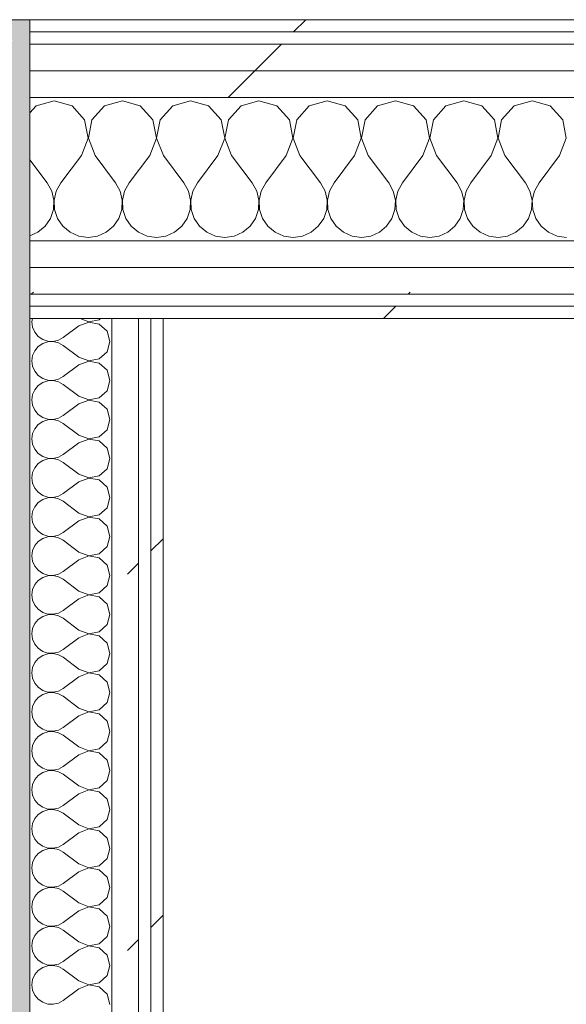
# Model space of a CAD drawing. Header units: millimetres. Extents: x -40968 to 11883, y -18816 to 4378.
# Tile 59 of 137: x -23033 to -22767, y 1629 to 2110. Entities that reach past the tile are written whole.
import ezdxf

# ---------------------------------------------------------------- set-up
doc = ezdxf.new("R2010")
doc.units = ezdxf.units.MM
doc.header["$MEASUREMENT"] = 0
doc.linetypes.add('Wipeout_Contour', pattern=[1000, 0, -1000])
doc.layers.add('12_FAÇ_Façana', color=7, linetype='Continuous')
doc.layers.add('Nuevo_08_E_Envans secs', color=7, linetype='Continuous')
for name, color, linetype, lineweight, true_color in [('12_FAÇ_Façana_Pluma_Nº__176', 7, 'Continuous', 15, 0x93a0c6), ('Nuevo_08_E_Envans secs_Pluma_Nº__102', 7, 'Continuous', 5, 0xcccccc), ('Nuevo_08_E_Envans secs_Pluma_Nº__171', 171, 'Continuous', 13, 0xaaaaff), ('Nuevo_08_E_Envans secs_Pluma_Nº__177', 7, 'Continuous', 15, 0xf7e046)]:
    doc.layers.add(name, color=color, linetype=linetype, lineweight=lineweight, true_color=true_color)
doc.layers.add('12_FAÇ_Façana_Pluma_Nº__7', color=7, linetype='Continuous', lineweight=5)
doc.layers.add('Nuevo_08_E_Envans secs_Pluma_Nº__1', color=7, linetype='Continuous', lineweight=5)
pattern_1 = [(45, (0, 0), (-183.8478, 183.8478), [195, -65]), (45, (7e-14, 183.85), (-183.8478, 183.8478), [195, -65])]

# ---------------------------------------------------------------- blocks, each defined once
blk = doc.blocks.new('Muro_60_4', base_point=(-23028.42, -1193.98))
at = {"layer": '12_FAÇ_Façana_Pluma_Nº__176', "linetype": 'Continuous', "lineweight": 0, "true_color": 0x495063}
for points in [[(-23028.42, 2109.55), (-23038.42, 2109.55), (-23038.42, 2099.55), (-23036.6, 2099.55)], [(-23036.6, 2099.55), (-23028.42, 2099.55), (-23028.42, 2109.55)], [(-23036.6, 2099.55), (-23038.42, 2097.33), (-23038.42, -1153.98), (-23028.42, -1153.98), (-23028.42, 2099.55)]]:
    blk.add_hatch(color=251, dxfattribs=at).paths.add_polyline_path(points)
at = {"layer": '12_FAÇ_Façana_Pluma_Nº__7', "color": 7, "linetype": 'Continuous', "lineweight": 5, "flags": 128}
for points in [[(-23028.42, 2109.55), (-23038.42, 2109.55)], [(-23028.42, -1153.98), (-23028.42, 2109.55)]]:
    blk.add_lwpolyline(points, dxfattribs=at)
blk = doc.blocks.new('*X227')
at = {"layer": 'Nuevo_08_E_Envans secs_Pluma_Nº__102', "color": 254, "linetype": 'Continuous', "lineweight": 5, "true_color": 0xcccccc}
for p, q in [((-23027.24, 1963.55), (-23027.47, 1961.9)), ((-23003.95, 1963.55), (-22999.75, 1961.94)), ((-22999.75, 1961.94), (-22994.63, 1962.91)), ((-22994.63, 1962.91), (-22993.93, 1963.55)), ((-23027.47, 1961.9), (-23027.1, 1959.3)), ((-23027.1, 1959.3), (-23026.04, 1956.9)), ((-23004.61, 1960), (-23012.23, 1954.29)), ((-22999.75, 1961.87), (-23004.61, 1960)), ((-22994.63, 1960.9), (-22999.75, 1961.87)), ((-22990.79, 1957.39), (-22994.63, 1960.9)), ((-23026.04, 1956.9), (-23024.37, 1954.87)), ((-23024.37, 1954.87), (-23022.2, 1953.39)), ((-23022.2, 1953.39), (-23019.71, 1952.55)), ((-23017.09, 1952.42), (-23014.53, 1953.01)), ((-23014.53, 1953.01), (-23012.23, 1954.29)), ((-22989.37, 1952.38), (-22990.79, 1957.39)), ((-23024.37, 1949.89), (-23026.04, 1947.86)), ((-23022.2, 1951.38), (-23024.37, 1949.89)), ((-23019.71, 1952.22), (-23022.2, 1951.38)), ((-23019.71, 1952.55), (-23017.09, 1952.42)), ((-23017.09, 1952.34), (-23019.71, 1952.22)), ((-23014.53, 1951.75), (-23017.09, 1952.34)), ((-23012.23, 1950.48), (-23014.53, 1951.75)), ((-23004.61, 1944.76), (-23012.23, 1950.48)), ((-22990.79, 1947.37), (-22989.37, 1952.38)), ((-23027.1, 1945.46), (-23027.47, 1942.86)), ((-23026.04, 1947.86), (-23027.1, 1945.46)), ((-23004.61, 1944.76), (-22999.75, 1942.9)), ((-22999.75, 1942.9), (-22994.63, 1943.86)), ((-22994.63, 1943.86), (-22990.79, 1947.37)), ((-23027.47, 1942.86), (-23027.1, 1940.25)), ((-23027.1, 1940.25), (-23026.04, 1937.85)), ((-23004.61, 1940.95), (-23012.23, 1935.24)), ((-22999.75, 1942.82), (-23004.61, 1940.95)), ((-22994.63, 1941.85), (-22999.75, 1942.82)), ((-22990.79, 1938.34), (-22994.63, 1941.85)), ((-22989.37, 1933.33), (-22990.79, 1938.34)), ((-23026.04, 1937.85), (-23024.37, 1935.83)), ((-23024.37, 1935.83), (-23022.2, 1934.34)), ((-23022.2, 1934.34), (-23019.71, 1933.5)), ((-23019.71, 1933.5), (-23017.09, 1933.37)), ((-23017.09, 1933.37), (-23014.53, 1933.97)), ((-23014.53, 1933.97), (-23012.23, 1935.24)), ((-23026.04, 1928.82), (-23027.1, 1926.41)), ((-23024.37, 1930.84), (-23026.04, 1928.82)), ((-23022.2, 1932.33), (-23024.37, 1930.84)), ((-23019.71, 1933.17), (-23022.2, 1932.33)), ((-23017.09, 1933.29), (-23019.71, 1933.17)), ((-23014.53, 1932.7), (-23017.09, 1933.29)), ((-23012.23, 1931.43), (-23014.53, 1932.7)), ((-23004.61, 1925.71), (-23012.23, 1931.43)), ((-22990.79, 1928.33), (-22989.37, 1933.33)), ((-23027.1, 1926.41), (-23027.47, 1923.81)), ((-23004.61, 1925.71), (-22999.75, 1923.85)), ((-22999.75, 1923.85), (-22994.63, 1924.81)), ((-22994.63, 1924.81), (-22990.79, 1928.33)), ((-23027.47, 1923.81), (-23027.1, 1921.21)), ((-23027.1, 1921.21), (-23026.04, 1918.8)), ((-23004.61, 1921.9), (-23012.23, 1916.19)), ((-22999.75, 1923.77), (-23004.61, 1921.9)), ((-22994.63, 1922.8), (-22999.75, 1923.77)), ((-22990.79, 1919.29), (-22994.63, 1922.8)), ((-22989.37, 1914.29), (-22990.79, 1919.29)), ((-23026.04, 1918.8), (-23024.37, 1916.78)), ((-23024.37, 1916.78), (-23022.2, 1915.29)), ((-23022.2, 1915.29), (-23019.71, 1914.45)), ((-23019.71, 1914.45), (-23017.09, 1914.32)), ((-23017.09, 1914.25), (-23019.71, 1914.12)), ((-23017.09, 1914.32), (-23014.53, 1914.92)), ((-23014.53, 1913.65), (-23017.09, 1914.25)), ((-23014.53, 1914.92), (-23012.23, 1916.19)), ((-22990.79, 1909.28), (-22989.37, 1914.29)), ((-23026.04, 1909.77), (-23027.1, 1907.36)), ((-23024.37, 1911.79), (-23026.04, 1909.77)), ((-23022.2, 1913.28), (-23024.37, 1911.79)), ((-23019.71, 1914.12), (-23022.2, 1913.28)), ((-23012.23, 1912.38), (-23014.53, 1913.65)), ((-23004.61, 1906.67), (-23012.23, 1912.38)), ((-23027.1, 1907.36), (-23027.47, 1904.76)), ((-23027.47, 1904.76), (-23027.1, 1902.16)), ((-23004.61, 1906.67), (-22999.75, 1904.8)), ((-22999.75, 1904.72), (-23004.61, 1902.86)), ((-22999.75, 1904.8), (-22994.63, 1905.77)), ((-22994.63, 1903.76), (-22999.75, 1904.72)), ((-22994.63, 1905.77), (-22990.79, 1909.28)), ((-23027.1, 1902.16), (-23026.04, 1899.75)), ((-23004.61, 1902.86), (-23012.23, 1897.14)), ((-22990.79, 1900.25), (-22994.63, 1903.76)), ((-22989.37, 1895.24), (-22990.79, 1900.25)), ((-23026.04, 1899.75), (-23024.37, 1897.73)), ((-23024.37, 1897.73), (-23022.2, 1896.24)), ((-23022.2, 1896.24), (-23019.71, 1895.4)), ((-23019.71, 1895.07), (-23022.2, 1894.23)), ((-23019.71, 1895.4), (-23017.09, 1895.28)), ((-23017.09, 1895.2), (-23019.71, 1895.07)), ((-23017.09, 1895.28), (-23014.53, 1895.87)), ((-23014.53, 1894.6), (-23017.09, 1895.2)), ((-23014.53, 1895.87), (-23012.23, 1897.14)), ((-22990.79, 1890.23), (-22989.37, 1895.24)), ((-23026.04, 1890.72), (-23027.1, 1888.32)), ((-23024.37, 1892.74), (-23026.04, 1890.72)), ((-23022.2, 1894.23), (-23024.37, 1892.74)), ((-23012.23, 1893.33), (-23014.53, 1894.6)), ((-23004.61, 1887.62), (-23012.23, 1893.33)), ((-22994.63, 1886.72), (-22990.79, 1890.23)), ((-23027.1, 1888.32), (-23027.47, 1885.71)), ((-23027.47, 1885.71), (-23027.1, 1883.11)), ((-23004.61, 1887.62), (-22999.75, 1885.75)), ((-22999.75, 1885.68), (-23004.61, 1883.81)), ((-22999.75, 1885.75), (-22994.63, 1886.72)), ((-22994.63, 1884.71), (-22999.75, 1885.68)), ((-23027.1, 1883.11), (-23026.04, 1880.71)), ((-23026.04, 1880.71), (-23024.37, 1878.68)), ((-23004.61, 1883.81), (-23012.23, 1878.1)), ((-22990.79, 1881.2), (-22994.63, 1884.71)), ((-22989.37, 1876.19), (-22990.79, 1881.2)), ((-23024.37, 1878.68), (-23022.2, 1877.2)), ((-23022.2, 1877.2), (-23019.71, 1876.36)), ((-23019.71, 1876.02), (-23022.2, 1875.19)), ((-23019.71, 1876.36), (-23017.09, 1876.23)), ((-23017.09, 1876.15), (-23019.71, 1876.02)), ((-23017.09, 1876.23), (-23014.53, 1876.82)), ((-23014.53, 1875.56), (-23017.09, 1876.15)), ((-23014.53, 1876.82), (-23012.23, 1878.1)), ((-22990.79, 1871.18), (-22989.37, 1876.19)), ((-23026.04, 1871.67), (-23027.1, 1869.27)), ((-23024.37, 1873.7), (-23026.04, 1871.67)), ((-23022.2, 1875.19), (-23024.37, 1873.7)), ((-23012.23, 1874.29), (-23014.53, 1875.56)), ((-23004.61, 1868.57), (-23012.23, 1874.29)), ((-22994.63, 1867.67), (-22990.79, 1871.18)), ((-23027.1, 1869.27), (-23027.47, 1866.67)), ((-23027.47, 1866.67), (-23027.1, 1864.06)), ((-23004.61, 1868.57), (-22999.75, 1866.71)), ((-22999.75, 1866.63), (-23004.61, 1864.76)), ((-22999.75, 1866.71), (-22994.63, 1867.67)), ((-22994.63, 1865.66), (-22999.75, 1866.63)), ((-23027.1, 1864.06), (-23026.04, 1861.66)), ((-23026.04, 1861.66), (-23024.37, 1859.64)), ((-23004.61, 1864.76), (-23012.23, 1859.05)), ((-22990.79, 1862.15), (-22994.63, 1865.66)), ((-22989.37, 1857.14), (-22990.79, 1862.15)), ((-23024.37, 1859.64), (-23022.2, 1858.15)), ((-23022.2, 1858.15), (-23019.71, 1857.31)), ((-23019.71, 1856.98), (-23022.2, 1856.14)), ((-23019.71, 1857.31), (-23017.09, 1857.18)), ((-23017.09, 1857.1), (-23019.71, 1856.98)), ((-23017.09, 1857.18), (-23014.53, 1857.78)), ((-23014.53, 1856.51), (-23017.09, 1857.1)), ((-23014.53, 1857.78), (-23012.23, 1859.05)), ((-22990.79, 1852.14), (-22989.37, 1857.14)), ((-23026.04, 1852.63), (-23027.1, 1850.22)), ((-23024.37, 1854.65), (-23026.04, 1852.63)), ((-23022.2, 1856.14), (-23024.37, 1854.65)), ((-23012.23, 1855.24), (-23014.53, 1856.51)), ((-23004.61, 1849.52), (-23012.23, 1855.24)), ((-22994.63, 1848.62), (-22990.79, 1852.14)), ((-23027.1, 1850.22), (-23027.47, 1847.62)), ((-23027.47, 1847.62), (-23027.1, 1845.02)), ((-23004.61, 1849.52), (-22999.75, 1847.66)), ((-22999.75, 1847.58), (-23004.61, 1845.71)), ((-22999.75, 1847.66), (-22994.63, 1848.62)), ((-22994.63, 1846.61), (-22999.75, 1847.58)), ((-23027.1, 1845.02), (-23026.04, 1842.61)), ((-23026.04, 1842.61), (-23024.37, 1840.59)), ((-23004.61, 1845.71), (-23012.23, 1840)), ((-22990.79, 1843.1), (-22994.63, 1846.61)), ((-22989.37, 1838.1), (-22990.79, 1843.1)), ((-23024.37, 1840.59), (-23022.2, 1839.1)), ((-23022.2, 1839.1), (-23019.71, 1838.26)), ((-23019.71, 1837.93), (-23022.2, 1837.09)), ((-23019.71, 1838.26), (-23017.09, 1838.13)), ((-23017.09, 1838.06), (-23019.71, 1837.93)), ((-23017.09, 1838.13), (-23014.53, 1838.73)), ((-23014.53, 1837.46), (-23017.09, 1838.06)), ((-23014.53, 1838.73), (-23012.23, 1840)), ((-23012.23, 1836.19), (-23014.53, 1837.46)), ((-22990.79, 1833.09), (-22989.37, 1838.1)), ((-23026.04, 1833.58), (-23027.1, 1831.17)), ((-23024.37, 1835.6), (-23026.04, 1833.58)), ((-23022.2, 1837.09), (-23024.37, 1835.6)), ((-23004.61, 1830.48), (-23012.23, 1836.19)), ((-22994.63, 1829.58), (-22990.79, 1833.09)), ((-23027.1, 1831.17), (-23027.47, 1828.57)), ((-23027.47, 1828.57), (-23027.1, 1825.97)), ((-23004.61, 1830.48), (-22999.75, 1828.61)), ((-22999.75, 1828.53), (-23004.61, 1826.67)), ((-22999.75, 1828.61), (-22994.63, 1829.58)), ((-22994.63, 1827.57), (-22999.75, 1828.53)), ((-23027.1, 1825.97), (-23026.04, 1823.56)), ((-23026.04, 1823.56), (-23024.37, 1821.54)), ((-23004.61, 1826.67), (-23012.23, 1820.95)), ((-22990.79, 1824.05), (-22994.63, 1827.57)), ((-22989.37, 1819.05), (-22990.79, 1824.05)), ((-23024.37, 1821.54), (-23022.2, 1820.05)), ((-23022.2, 1820.05), (-23019.71, 1819.21)), ((-23019.71, 1818.88), (-23022.2, 1818.04)), ((-23019.71, 1819.21), (-23017.09, 1819.09)), ((-23017.09, 1819.01), (-23019.71, 1818.88)), ((-23017.09, 1819.09), (-23014.53, 1819.68)), ((-23014.53, 1818.41), (-23017.09, 1819.01)), ((-23014.53, 1819.68), (-23012.23, 1820.95)), ((-23012.23, 1817.14), (-23014.53, 1818.41)), ((-22990.79, 1814.04), (-22989.37, 1819.05)), ((-23026.04, 1814.53), (-23027.1, 1812.13)), ((-23024.37, 1816.55), (-23026.04, 1814.53)), ((-23022.2, 1818.04), (-23024.37, 1816.55)), ((-23004.61, 1811.43), (-23012.23, 1817.14)), ((-22994.63, 1810.53), (-22990.79, 1814.04)), ((-23027.1, 1812.13), (-23027.47, 1809.52)), ((-23027.47, 1809.52), (-23027.1, 1806.92)), ((-23004.61, 1811.43), (-22999.75, 1809.56)), ((-22999.75, 1809.49), (-23004.61, 1807.62)), ((-22999.75, 1809.56), (-22994.63, 1810.53)), ((-22994.63, 1808.52), (-22999.75, 1809.49)), ((-22990.79, 1805.01), (-22994.63, 1808.52)), ((-23027.1, 1806.92), (-23026.04, 1804.52)), ((-23026.04, 1804.52), (-23024.37, 1802.49)), ((-23004.61, 1807.62), (-23012.23, 1801.9)), ((-22989.37, 1800), (-22990.79, 1805.01)), ((-23024.37, 1802.49), (-23022.2, 1801.01)), ((-23022.2, 1798.99), (-23024.37, 1797.51)), ((-23022.2, 1801.01), (-23019.71, 1800.17)), ((-23019.71, 1799.83), (-23022.2, 1798.99)), ((-23019.71, 1800.17), (-23017.09, 1800.04)), ((-23017.09, 1799.96), (-23019.71, 1799.83)), ((-23017.09, 1800.04), (-23014.53, 1800.63)), ((-23014.53, 1799.37), (-23017.09, 1799.96)), ((-23014.53, 1800.63), (-23012.23, 1801.9)), ((-23012.23, 1798.1), (-23014.53, 1799.37)), ((-22990.79, 1794.99), (-22989.37, 1800)), ((-23026.04, 1795.48), (-23027.1, 1793.08)), ((-23024.37, 1797.51), (-23026.04, 1795.48)), ((-23004.61, 1792.38), (-23012.23, 1798.1)), ((-22994.63, 1791.48), (-22990.79, 1794.99)), ((-23027.1, 1793.08), (-23027.47, 1790.48)), ((-23027.47, 1790.48), (-23027.1, 1787.87)), ((-23004.61, 1792.38), (-22999.75, 1790.51)), ((-22999.75, 1790.44), (-23004.61, 1788.57)), ((-22999.75, 1790.51), (-22994.63, 1791.48)), ((-22994.63, 1789.47), (-22999.75, 1790.44)), ((-22990.79, 1785.96), (-22994.63, 1789.47)), ((-23027.1, 1787.87), (-23026.04, 1785.47)), ((-23026.04, 1785.47), (-23024.37, 1783.45)), ((-23004.61, 1788.57), (-23012.23, 1782.86)), ((-22989.37, 1780.95), (-22990.79, 1785.96)), ((-23024.37, 1783.45), (-23022.2, 1781.96)), ((-23022.2, 1779.95), (-23024.37, 1778.46)), ((-23022.2, 1781.96), (-23019.71, 1781.12)), ((-23019.71, 1780.79), (-23022.2, 1779.95)), ((-23019.71, 1781.12), (-23017.09, 1780.99)), ((-23017.09, 1780.91), (-23019.71, 1780.79)), ((-23017.09, 1780.99), (-23014.53, 1781.59)), ((-23014.53, 1780.32), (-23017.09, 1780.91)), ((-23014.53, 1781.59), (-23012.23, 1782.86)), ((-23012.23, 1779.05), (-23014.53, 1780.32)), ((-22990.79, 1775.95), (-22989.37, 1780.95)), ((-23026.04, 1776.44), (-23027.1, 1774.03)), ((-23024.37, 1778.46), (-23026.04, 1776.44)), ((-23004.61, 1773.33), (-23012.23, 1779.05)), ((-22994.63, 1772.43), (-22990.79, 1775.95)), ((-23027.1, 1774.03), (-23027.47, 1771.43)), ((-23027.47, 1771.43), (-23027.1, 1768.83)), ((-23004.61, 1773.33), (-22999.75, 1771.47)), ((-22999.75, 1771.39), (-23004.61, 1769.52)), ((-22999.75, 1771.47), (-22994.63, 1772.43)), ((-22994.63, 1770.42), (-22999.75, 1771.39)), ((-22990.79, 1766.91), (-22994.63, 1770.42)), ((-23027.1, 1768.83), (-23026.04, 1766.42)), ((-23026.04, 1766.42), (-23024.37, 1764.4)), ((-23004.61, 1769.52), (-23012.23, 1763.81)), ((-22989.37, 1761.9), (-22990.79, 1766.91)), ((-23024.37, 1764.4), (-23022.2, 1762.91)), ((-23022.2, 1760.9), (-23024.37, 1759.41)), ((-23022.2, 1762.91), (-23019.71, 1762.07)), ((-23019.71, 1761.74), (-23022.2, 1760.9)), ((-23019.71, 1762.07), (-23017.09, 1761.94)), ((-23017.09, 1761.87), (-23019.71, 1761.74)), ((-23017.09, 1761.94), (-23014.53, 1762.54)), ((-23014.53, 1761.27), (-23017.09, 1761.87)), ((-23014.53, 1762.54), (-23012.23, 1763.81)), ((-23012.23, 1760), (-23014.53, 1761.27)), ((-22990.79, 1756.9), (-22989.37, 1761.9)), ((-23026.04, 1757.39), (-23027.1, 1754.98)), ((-23024.37, 1759.41), (-23026.04, 1757.39)), ((-23004.61, 1754.29), (-23012.23, 1760)), ((-22994.63, 1753.39), (-22990.79, 1756.9)), ((-23027.1, 1754.98), (-23027.47, 1752.38)), ((-23027.47, 1752.38), (-23027.1, 1749.78)), ((-23004.61, 1754.29), (-22999.75, 1752.42)), ((-22999.75, 1752.34), (-23004.61, 1750.48)), ((-22999.75, 1752.42), (-22994.63, 1753.39)), ((-22994.63, 1751.38), (-22999.75, 1752.34)), ((-22990.79, 1747.86), (-22994.63, 1751.38)), ((-23027.1, 1749.78), (-23026.04, 1747.37)), ((-23026.04, 1747.37), (-23024.37, 1745.35)), ((-23004.61, 1750.48), (-23012.23, 1744.76)), ((-22989.37, 1742.86), (-22990.79, 1747.86)), ((-23024.37, 1745.35), (-23022.2, 1743.86)), ((-23022.2, 1741.85), (-23024.37, 1740.36)), ((-23022.2, 1743.86), (-23019.71, 1743.02)), ((-23019.71, 1742.69), (-23022.2, 1741.85)), ((-23019.71, 1743.02), (-23017.09, 1742.9)), ((-23017.09, 1742.82), (-23019.71, 1742.69)), ((-23017.09, 1742.9), (-23014.53, 1743.49)), ((-23014.53, 1742.22), (-23017.09, 1742.82)), ((-23014.53, 1743.49), (-23012.23, 1744.76)), ((-23012.23, 1740.95), (-23014.53, 1742.22)), ((-22990.79, 1737.85), (-22989.37, 1742.86)), ((-23026.04, 1738.34), (-23027.1, 1735.94)), ((-23024.37, 1740.36), (-23026.04, 1738.34)), ((-23004.61, 1735.24), (-23012.23, 1740.95)), ((-22994.63, 1734.34), (-22990.79, 1737.85)), ((-23027.1, 1735.94), (-23027.47, 1733.33)), ((-23027.47, 1733.33), (-23027.1, 1730.73)), ((-23004.61, 1735.24), (-22999.75, 1733.37)), ((-22999.75, 1733.29), (-23004.61, 1731.43)), ((-22999.75, 1733.37), (-22994.63, 1734.34)), ((-22994.63, 1732.33), (-22999.75, 1733.29)), ((-22990.79, 1728.82), (-22994.63, 1732.33)), ((-23027.1, 1730.73), (-23026.04, 1728.33)), ((-23026.04, 1728.33), (-23024.37, 1726.3)), ((-23004.61, 1731.43), (-23012.23, 1725.71)), ((-22989.37, 1723.81), (-22990.79, 1728.82)), ((-23024.37, 1726.3), (-23022.2, 1724.81)), ((-23022.2, 1722.8), (-23024.37, 1721.32)), ((-23022.2, 1724.81), (-23019.71, 1723.98)), ((-23019.71, 1723.64), (-23022.2, 1722.8)), ((-23019.71, 1723.98), (-23017.09, 1723.85)), ((-23017.09, 1723.77), (-23019.71, 1723.64)), ((-23017.09, 1723.85), (-23014.53, 1724.44)), ((-23014.53, 1723.18), (-23017.09, 1723.77)), ((-23014.53, 1724.44), (-23012.23, 1725.71)), ((-23012.23, 1721.9), (-23014.53, 1723.18)), ((-23004.61, 1716.19), (-23012.23, 1721.9)), ((-22990.79, 1718.8), (-22989.37, 1723.81)), ((-23026.04, 1719.29), (-23027.1, 1716.89)), ((-23024.37, 1721.32), (-23026.04, 1719.29)), ((-22994.63, 1715.29), (-22990.79, 1718.8)), ((-23027.1, 1716.89), (-23027.47, 1714.29)), ((-23027.47, 1714.29), (-23027.1, 1711.68)), ((-23004.61, 1712.38), (-23012.23, 1706.67)), ((-23004.61, 1716.19), (-22999.75, 1714.32)), ((-22999.75, 1714.25), (-23004.61, 1712.38)), ((-22999.75, 1714.32), (-22994.63, 1715.29)), ((-22994.63, 1713.28), (-22999.75, 1714.25)), ((-22990.79, 1709.77), (-22994.63, 1713.28)), ((-23027.1, 1711.68), (-23026.04, 1709.28)), ((-23026.04, 1709.28), (-23024.37, 1707.26)), ((-22989.37, 1704.76), (-22990.79, 1709.77)), ((-23024.37, 1707.26), (-23022.2, 1705.77)), ((-23022.2, 1703.76), (-23024.37, 1702.27)), ((-23022.2, 1705.77), (-23019.71, 1704.93)), ((-23019.71, 1704.6), (-23022.2, 1703.76)), ((-23019.71, 1704.93), (-23017.09, 1704.8)), ((-23017.09, 1704.72), (-23019.71, 1704.6)), ((-23017.09, 1704.8), (-23014.53, 1705.4)), ((-23014.53, 1704.13), (-23017.09, 1704.72)), ((-23014.53, 1705.4), (-23012.23, 1706.67)), ((-23012.23, 1702.86), (-23014.53, 1704.13)), ((-23004.61, 1697.14), (-23012.23, 1702.86)), ((-22990.79, 1699.75), (-22989.37, 1704.76)), ((-23027.1, 1697.84), (-23027.47, 1695.24)), ((-23026.04, 1700.25), (-23027.1, 1697.84)), ((-23024.37, 1702.27), (-23026.04, 1700.25)), ((-22994.63, 1696.24), (-22990.79, 1699.75)), ((-23027.47, 1695.24), (-23027.1, 1692.64)), ((-23004.61, 1693.33), (-23012.23, 1687.62)), ((-23004.61, 1697.14), (-22999.75, 1695.28)), ((-22999.75, 1695.2), (-23004.61, 1693.33)), ((-22999.75, 1695.28), (-22994.63, 1696.24)), ((-22994.63, 1694.23), (-22999.75, 1695.2)), ((-22990.79, 1690.72), (-22994.63, 1694.23)), ((-23027.1, 1692.64), (-23026.04, 1690.23)), ((-23026.04, 1690.23), (-23024.37, 1688.21)), ((-23024.37, 1688.21), (-23022.2, 1686.72)), ((-22989.37, 1685.71), (-22990.79, 1690.72)), ((-23022.2, 1684.71), (-23024.37, 1683.22)), ((-23022.2, 1686.72), (-23019.71, 1685.88)), ((-23019.71, 1685.55), (-23022.2, 1684.71)), ((-23019.71, 1685.88), (-23017.09, 1685.75)), ((-23017.09, 1685.68), (-23019.71, 1685.55)), ((-23017.09, 1685.75), (-23014.53, 1686.35)), ((-23014.53, 1685.08), (-23017.09, 1685.68)), ((-23014.53, 1686.35), (-23012.23, 1687.62)), ((-23012.23, 1683.81), (-23014.53, 1685.08)), ((-23004.61, 1678.1), (-23012.23, 1683.81)), ((-22990.79, 1680.71), (-22989.37, 1685.71)), ((-23027.1, 1678.79), (-23027.47, 1676.19)), ((-23026.04, 1681.2), (-23027.1, 1678.79)), ((-23024.37, 1683.22), (-23026.04, 1681.2)), ((-22994.63, 1677.2), (-22990.79, 1680.71)), ((-23027.47, 1676.19), (-23027.1, 1673.59)), ((-23004.61, 1674.29), (-23012.23, 1668.57)), ((-23004.61, 1678.1), (-22999.75, 1676.23)), ((-22999.75, 1676.15), (-23004.61, 1674.29)), ((-22999.75, 1676.23), (-22994.63, 1677.2)), ((-22994.63, 1675.19), (-22999.75, 1676.15)), ((-22990.79, 1671.67), (-22994.63, 1675.19)), ((-23027.1, 1673.59), (-23026.04, 1671.18)), ((-23026.04, 1671.18), (-23024.37, 1669.16)), ((-23024.37, 1669.16), (-23022.2, 1667.67)), ((-22989.37, 1666.67), (-22990.79, 1671.67)), ((-23024.37, 1664.17), (-23026.04, 1662.15)), ((-23022.2, 1665.66), (-23024.37, 1664.17)), ((-23022.2, 1667.67), (-23019.71, 1666.83)), ((-23019.71, 1666.5), (-23022.2, 1665.66)), ((-23019.71, 1666.83), (-23017.09, 1666.71)), ((-23017.09, 1666.63), (-23019.71, 1666.5)), ((-23017.09, 1666.71), (-23014.53, 1667.3)), ((-23014.53, 1666.03), (-23017.09, 1666.63)), ((-23014.53, 1667.3), (-23012.23, 1668.57)), ((-23012.23, 1664.76), (-23014.53, 1666.03)), ((-23004.61, 1659.05), (-23012.23, 1664.76)), ((-22990.79, 1661.66), (-22989.37, 1666.67)), ((-23027.1, 1659.75), (-23027.47, 1657.14)), ((-23026.04, 1662.15), (-23027.1, 1659.75)), ((-22994.63, 1658.15), (-22990.79, 1661.66)), ((-23027.47, 1657.14), (-23027.1, 1654.54)), ((-23027.1, 1654.54), (-23026.04, 1652.14)), ((-23004.61, 1655.24), (-23012.23, 1649.52)), ((-23004.61, 1659.05), (-22999.75, 1657.18)), ((-22999.75, 1657.1), (-23004.61, 1655.24)), ((-22999.75, 1657.18), (-22994.63, 1658.15)), ((-22994.63, 1656.14), (-22999.75, 1657.1)), ((-22990.79, 1652.63), (-22994.63, 1656.14)), ((-23026.04, 1652.14), (-23024.37, 1650.11)), ((-23024.37, 1650.11), (-23022.2, 1648.62)), ((-22989.37, 1647.62), (-22990.79, 1652.63)), ((-23024.37, 1645.13), (-23026.04, 1643.1)), ((-23022.2, 1646.61), (-23024.37, 1645.13)), ((-23022.2, 1648.62), (-23019.71, 1647.78)), ((-23019.71, 1647.45), (-23022.2, 1646.61)), ((-23019.71, 1647.78), (-23017.09, 1647.66)), ((-23017.09, 1647.58), (-23019.71, 1647.45)), ((-23017.09, 1647.66), (-23014.53, 1648.25)), ((-23014.53, 1646.99), (-23017.09, 1647.58)), ((-23014.53, 1648.25), (-23012.23, 1649.52)), ((-23012.23, 1645.71), (-23014.53, 1646.99)), ((-23004.61, 1640), (-23012.23, 1645.71)), ((-22990.79, 1642.61), (-22989.37, 1647.62)), ((-23027.1, 1640.7), (-23027.47, 1638.1)), ((-23026.04, 1643.1), (-23027.1, 1640.7)), ((-22994.63, 1639.1), (-22990.79, 1642.61)), ((-23027.47, 1638.1), (-23027.1, 1635.49)), ((-23027.1, 1635.49), (-23026.04, 1633.09)), ((-23004.61, 1636.19), (-23012.23, 1630.48)), ((-23004.61, 1640), (-22999.75, 1638.13)), ((-22999.75, 1638.06), (-23004.61, 1636.19)), ((-22999.75, 1638.13), (-22994.63, 1639.1)), ((-22994.63, 1637.09), (-22999.75, 1638.06)), ((-22990.79, 1633.58), (-22994.63, 1637.09)), ((-23026.04, 1633.09), (-23024.37, 1631.06)), ((-23024.37, 1631.06), (-23022.2, 1629.58)), ((-23014.53, 1629.2), (-23012.23, 1630.48)), ((-22989.37, 1628.57), (-22990.79, 1633.58)), ((-23022.2, 1629.58), (-23019.71, 1628.74)), ((-23019.71, 1628.74), (-23017.09, 1628.61)), ((-23017.09, 1628.61), (-23014.53, 1629.2))]:
    blk.add_line(p, q, dxfattribs=at)
blk = doc.blocks.new('Muro_89_4', base_point=(-23028.42, -1193.98))
at = {"layer": 'Nuevo_08_E_Envans secs_Pluma_Nº__1', "color": 7, "linetype": 'Continuous', "lineweight": 5, "flags": 128}
blk.add_lwpolyline([(-23028.42, 1963.55), (-23028.42, -1128.98)], dxfattribs=at)
at = {"color": 254, "linetype": 'Wipeout_Contour', "lineweight": 0, "ltscale": 92150.5604}
blk.add_wipeout([(-22975.42, -1128.98), (-22975.42, 1963.55), (-22988.42, 1963.55), (-22988.42, -1128.98)], dxfattribs=at).dxf.layer = 'Nuevo_08_E_Envans secs'
at = {"color": 254, "linetype": 'Wipeout_Contour', "lineweight": 0, "ltscale": 92088.710354}
blk.add_wipeout([(-22963.42, -1128.98), (-22963.42, 1963.55), (-22969.42, 1963.55), (-22969.42, -1128.98)], dxfattribs=at).dxf.layer = 'Nuevo_08_E_Envans secs'
at = {"layer": 'Nuevo_08_E_Envans secs_Pluma_Nº__171', "linetype": 'Continuous', "lineweight": 13, "true_color": 0xaaaaff}
h = blk.add_hatch(dxfattribs=at)
h.set_pattern_fill('Panellat_HPL_0004', color=161, style=0, pattern_type=2)
h.set_pattern_definition(pattern_1)
h.paths.add_polyline_path([(-22963.42, -1128.98), (-22963.42, 1963.55), (-22969.42, 1963.55), (-22969.42, -1128.98)])
at = {"layer": 'Nuevo_08_E_Envans secs_Pluma_Nº__177', "linetype": 'Continuous', "lineweight": 15, "true_color": 0xf7e046}
h = blk.add_hatch(dxfattribs=at)
h.set_pattern_fill('Panellat_HPL_0004', color=53, style=0, pattern_type=2)
h.set_pattern_definition(pattern_1)
h.paths.add_polyline_path([(-22975.42, -1128.98), (-22975.42, 1963.55), (-22988.42, 1963.55), (-22988.42, -1128.98)])
at = {"layer": 'Nuevo_08_E_Envans secs_Pluma_Nº__1', "color": 7, "linetype": 'Continuous', "lineweight": 5}
for p, q in [((-22988.42, -1128.98), (-22988.42, 1963.55)), ((-22975.42, -1128.98), (-22975.42, 1963.55)), ((-22969.42, -1128.98), (-22969.42, 1963.55))]:
    blk.add_line(p, q, dxfattribs=at)
at = {"layer": 'Nuevo_08_E_Envans secs_Pluma_Nº__1', "color": 7, "linetype": 'Continuous', "lineweight": 5, "flags": 128}
for points in [[(-22988.42, 1963.55), (-23028.42, 1963.55)], [(-22975.42, 1963.55), (-22988.42, 1963.55)], [(-22969.42, 1963.55), (-22975.42, 1963.55)], [(-22963.42, 1963.55), (-22969.42, 1963.55)], [(-22963.42, -1128.98), (-22963.42, 1963.55)]]:
    blk.add_lwpolyline(points, dxfattribs=at)
at = {"layer": 'Nuevo_08_E_Envans secs', "color": 7, "lineweight": 20}
blk.add_blockref('*X227', (0, 0), dxfattribs=at)
blk = doc.blocks.new('*X384')
at = {"layer": 'Nuevo_08_E_Envans secs_Pluma_Nº__102', "color": 254, "linetype": 'Continuous', "lineweight": 5, "true_color": 0xcccccc}
for p, q in [((-23016.67, 2069.89), (-23025.43, 2067.4)), ((-23007.9, 2067.4), (-23016.67, 2069.89)), ((-22983.33, 2069.89), (-22992.1, 2067.4)), ((-22974.57, 2067.4), (-22983.33, 2069.89)), ((-22950, 2069.89), (-22958.76, 2067.4)), ((-22941.24, 2067.4), (-22950, 2069.89)), ((-22916.67, 2069.89), (-22925.43, 2067.4)), ((-22907.9, 2067.4), (-22916.67, 2069.89)), ((-22883.33, 2069.89), (-22892.1, 2067.4)), ((-22874.57, 2067.4), (-22883.33, 2069.89)), ((-22850, 2069.89), (-22858.76, 2067.4)), ((-22841.24, 2067.4), (-22850, 2069.89)), ((-22816.67, 2069.89), (-22825.43, 2067.4)), ((-22807.9, 2067.4), (-22816.67, 2069.89)), ((-22783.33, 2069.89), (-22792.1, 2067.4)), ((-22774.57, 2067.4), (-22783.33, 2069.89)), ((-23025.43, 2067.4), (-23028.42, 2064.13)), ((-23001.76, 2060.68), (-23007.9, 2067.4)), ((-22992.1, 2067.4), (-22998.24, 2060.68)), ((-22968.43, 2060.68), (-22974.57, 2067.4)), ((-22958.76, 2067.4), (-22964.91, 2060.68)), ((-22935.09, 2060.68), (-22941.24, 2067.4)), ((-22925.43, 2067.4), (-22931.57, 2060.68)), ((-22901.76, 2060.68), (-22907.9, 2067.4)), ((-22892.1, 2067.4), (-22898.24, 2060.68)), ((-22868.43, 2060.68), (-22874.57, 2067.4)), ((-22858.76, 2067.4), (-22864.91, 2060.68)), ((-22835.09, 2060.68), (-22841.24, 2067.4)), ((-22825.43, 2067.4), (-22831.57, 2060.68)), ((-22801.76, 2060.68), (-22807.9, 2067.4)), ((-22792.1, 2067.4), (-22798.24, 2060.68)), ((-22768.43, 2060.68), (-22774.57, 2067.4)), ((-23000.07, 2051.72), (-23001.76, 2060.68)), ((-22998.24, 2060.68), (-22999.93, 2051.72)), ((-22966.73, 2051.72), (-22968.43, 2060.68)), ((-22964.91, 2060.68), (-22966.6, 2051.72)), ((-22933.4, 2051.72), (-22935.09, 2060.68)), ((-22931.57, 2060.68), (-22933.27, 2051.72)), ((-22900.07, 2051.72), (-22901.76, 2060.68)), ((-22898.24, 2060.68), (-22899.93, 2051.72)), ((-22866.73, 2051.72), (-22868.43, 2060.68)), ((-22864.91, 2060.68), (-22866.6, 2051.72)), ((-22833.4, 2051.72), (-22835.09, 2060.68)), ((-22831.57, 2060.68), (-22833.27, 2051.72)), ((-22800.07, 2051.72), (-22801.76, 2060.68)), ((-22798.24, 2060.68), (-22799.93, 2051.72)), ((-22766.73, 2051.72), (-22768.43, 2060.68)), ((-23003.33, 2043.22), (-23000.07, 2051.72)), ((-22999.93, 2051.72), (-22996.67, 2043.22)), ((-22970, 2043.22), (-22966.73, 2051.72)), ((-22966.6, 2051.72), (-22963.33, 2043.22)), ((-22936.67, 2043.22), (-22933.4, 2051.72)), ((-22933.27, 2051.72), (-22930, 2043.22)), ((-22903.33, 2043.22), (-22900.07, 2051.72)), ((-22899.93, 2051.72), (-22896.67, 2043.22)), ((-22870, 2043.22), (-22866.73, 2051.72)), ((-22866.6, 2051.72), (-22863.33, 2043.22)), ((-22836.67, 2043.22), (-22833.4, 2051.72)), ((-22833.27, 2051.72), (-22830, 2043.22)), ((-22803.33, 2043.22), (-22800.07, 2051.72)), ((-22799.93, 2051.72), (-22796.67, 2043.22)), ((-22770, 2043.22), (-22766.73, 2051.72)), ((-23028.42, 2041.11), (-23020, 2029.89)), ((-23003.33, 2043.22), (-23013.33, 2029.89)), ((-22996.67, 2043.22), (-22986.67, 2029.89)), ((-22970, 2043.22), (-22980, 2029.89)), ((-22963.33, 2043.22), (-22953.33, 2029.89)), ((-22936.67, 2043.22), (-22946.67, 2029.89)), ((-22930, 2043.22), (-22920, 2029.89)), ((-22903.33, 2043.22), (-22913.33, 2029.89)), ((-22896.67, 2043.22), (-22886.67, 2029.89)), ((-22870, 2043.22), (-22880, 2029.89)), ((-22863.33, 2043.22), (-22853.33, 2029.89)), ((-22836.67, 2043.22), (-22846.67, 2029.89)), ((-22830, 2043.22), (-22820, 2029.89)), ((-22803.33, 2043.22), (-22813.33, 2029.89)), ((-22796.67, 2043.22), (-22786.67, 2029.89)), ((-22770, 2043.22), (-22780, 2029.89)), ((-23017.77, 2025.86), (-23020, 2029.89)), ((-23013.33, 2029.89), (-23015.56, 2025.86)), ((-22984.44, 2025.86), (-22986.67, 2029.89)), ((-22980, 2029.89), (-22982.23, 2025.86)), ((-22951.11, 2025.86), (-22953.33, 2029.89)), ((-22946.67, 2029.89), (-22948.89, 2025.86)), ((-22917.77, 2025.86), (-22920, 2029.89)), ((-22913.33, 2029.89), (-22915.56, 2025.86)), ((-22884.44, 2025.86), (-22886.67, 2029.89)), ((-22880, 2029.89), (-22882.23, 2025.86)), ((-22851.11, 2025.86), (-22853.33, 2029.89)), ((-22846.67, 2029.89), (-22848.89, 2025.86)), ((-22817.77, 2025.86), (-22820, 2029.89)), ((-22813.33, 2029.89), (-22815.56, 2025.86)), ((-22784.44, 2025.86), (-22786.67, 2029.89)), ((-22780, 2029.89), (-22782.23, 2025.86)), ((-23016.73, 2021.38), (-23017.77, 2025.86)), ((-23015.56, 2025.86), (-23016.6, 2021.38)), ((-22983.4, 2021.38), (-22984.44, 2025.86)), ((-22982.23, 2025.86), (-22983.27, 2021.38)), ((-22950.07, 2021.38), (-22951.11, 2025.86)), ((-22948.89, 2025.86), (-22949.93, 2021.38)), ((-22916.73, 2021.38), (-22917.77, 2025.86)), ((-22915.56, 2025.86), (-22916.6, 2021.38)), ((-22883.4, 2021.38), (-22884.44, 2025.86)), ((-22882.23, 2025.86), (-22883.27, 2021.38)), ((-22850.07, 2021.38), (-22851.11, 2025.86)), ((-22848.89, 2025.86), (-22849.93, 2021.38)), ((-22816.73, 2021.38), (-22817.77, 2025.86)), ((-22815.56, 2025.86), (-22816.6, 2021.38)), ((-22783.4, 2021.38), (-22784.44, 2025.86)), ((-22782.23, 2025.86), (-22783.27, 2021.38)), ((-23016.96, 2016.79), (-23016.73, 2021.38)), ((-23016.6, 2021.38), (-23016.38, 2016.79)), ((-22983.62, 2016.79), (-22983.4, 2021.38)), ((-22983.27, 2021.38), (-22983.04, 2016.79)), ((-22950.29, 2016.79), (-22950.07, 2021.38)), ((-22949.93, 2021.38), (-22949.71, 2016.79)), ((-22916.96, 2016.79), (-22916.73, 2021.38)), ((-22916.6, 2021.38), (-22916.38, 2016.79)), ((-22883.62, 2016.79), (-22883.4, 2021.38)), ((-22883.27, 2021.38), (-22883.04, 2016.79)), ((-22850.29, 2016.79), (-22850.07, 2021.38)), ((-22849.93, 2021.38), (-22849.71, 2016.79)), ((-22816.96, 2016.79), (-22816.73, 2021.38)), ((-22816.6, 2021.38), (-22816.38, 2016.79)), ((-22783.62, 2016.79), (-22783.4, 2021.38)), ((-22783.27, 2021.38), (-22783.04, 2016.79)), ((-23018.43, 2012.43), (-23016.96, 2016.79)), ((-23016.38, 2016.79), (-23014.91, 2012.43)), ((-22985.09, 2012.43), (-22983.62, 2016.79)), ((-22983.04, 2016.79), (-22981.57, 2012.43)), ((-22951.76, 2012.43), (-22950.29, 2016.79)), ((-22949.71, 2016.79), (-22948.24, 2012.43)), ((-22918.43, 2012.43), (-22916.96, 2016.79)), ((-22916.38, 2016.79), (-22914.91, 2012.43)), ((-22885.09, 2012.43), (-22883.62, 2016.79)), ((-22883.04, 2016.79), (-22881.57, 2012.43)), ((-22851.76, 2012.43), (-22850.29, 2016.79)), ((-22849.71, 2016.79), (-22848.24, 2012.43)), ((-22818.43, 2012.43), (-22816.96, 2016.79)), ((-22816.38, 2016.79), (-22814.91, 2012.43)), ((-22785.09, 2012.43), (-22783.62, 2016.79)), ((-22783.04, 2016.79), (-22781.57, 2012.43)), ((-23021.03, 2008.64), (-23018.43, 2012.43)), ((-23014.91, 2012.43), (-23012.3, 2008.64)), ((-22987.7, 2008.64), (-22985.09, 2012.43)), ((-22981.57, 2012.43), (-22978.97, 2008.64)), ((-22954.36, 2008.64), (-22951.76, 2012.43)), ((-22948.24, 2012.43), (-22945.64, 2008.64)), ((-22921.03, 2008.64), (-22918.43, 2012.43)), ((-22914.91, 2012.43), (-22912.3, 2008.64)), ((-22887.7, 2008.64), (-22885.09, 2012.43)), ((-22881.57, 2012.43), (-22878.97, 2008.64)), ((-22854.36, 2008.64), (-22851.76, 2012.43)), ((-22848.24, 2012.43), (-22845.64, 2008.64)), ((-22821.03, 2008.64), (-22818.43, 2012.43)), ((-22814.91, 2012.43), (-22812.3, 2008.64)), ((-22787.7, 2008.64), (-22785.09, 2012.43)), ((-22781.57, 2012.43), (-22778.97, 2008.64)), ((-23028.42, 2004.02), (-23024.57, 2005.71)), ((-23024.57, 2005.71), (-23021.03, 2008.64)), ((-23012.3, 2008.64), (-23008.76, 2005.71)), ((-23008.76, 2005.71), (-23004.55, 2003.86)), ((-22995.45, 2003.86), (-22991.24, 2005.71)), ((-22991.24, 2005.71), (-22987.7, 2008.64)), ((-22978.97, 2008.64), (-22975.43, 2005.71)), ((-22975.43, 2005.71), (-22971.22, 2003.86)), ((-22962.11, 2003.86), (-22957.9, 2005.71)), ((-22957.9, 2005.71), (-22954.36, 2008.64)), ((-22945.64, 2008.64), (-22942.1, 2005.71)), ((-22942.1, 2005.71), (-22937.89, 2003.86)), ((-22928.78, 2003.86), (-22924.57, 2005.71)), ((-22924.57, 2005.71), (-22921.03, 2008.64)), ((-22912.3, 2008.64), (-22908.76, 2005.71)), ((-22908.76, 2005.71), (-22904.55, 2003.86)), ((-22895.45, 2003.86), (-22891.24, 2005.71)), ((-22891.24, 2005.71), (-22887.7, 2008.64)), ((-22878.97, 2008.64), (-22875.43, 2005.71)), ((-22875.43, 2005.71), (-22871.22, 2003.86)), ((-22862.11, 2003.86), (-22857.9, 2005.71)), ((-22857.9, 2005.71), (-22854.36, 2008.64)), ((-22845.64, 2008.64), (-22842.1, 2005.71)), ((-22842.1, 2005.71), (-22837.89, 2003.86)), ((-22828.78, 2003.86), (-22824.57, 2005.71)), ((-22824.57, 2005.71), (-22821.03, 2008.64)), ((-22812.3, 2008.64), (-22808.76, 2005.71)), ((-22808.76, 2005.71), (-22804.55, 2003.86)), ((-22795.45, 2003.86), (-22791.24, 2005.71)), ((-22791.24, 2005.71), (-22787.7, 2008.64)), ((-22778.97, 2008.64), (-22775.43, 2005.71)), ((-22775.43, 2005.71), (-22771.22, 2003.86)), ((-23004.55, 2003.86), (-23000, 2003.22)), ((-23000, 2003.22), (-22995.45, 2003.86)), ((-22971.22, 2003.86), (-22966.67, 2003.22)), ((-22966.67, 2003.22), (-22962.11, 2003.86)), ((-22937.89, 2003.86), (-22933.33, 2003.22)), ((-22933.33, 2003.22), (-22928.78, 2003.86)), ((-22904.55, 2003.86), (-22900, 2003.22)), ((-22900, 2003.22), (-22895.45, 2003.86)), ((-22871.22, 2003.86), (-22866.67, 2003.22)), ((-22866.67, 2003.22), (-22862.11, 2003.86)), ((-22837.89, 2003.86), (-22833.33, 2003.22)), ((-22833.33, 2003.22), (-22828.78, 2003.86)), ((-22804.55, 2003.86), (-22800, 2003.22)), ((-22800, 2003.22), (-22795.45, 2003.86)), ((-22771.22, 2003.86), (-22766.67, 2003.22))]:
    blk.add_line(p, q, dxfattribs=at)
blk = doc.blocks.new('Muro_129_4', base_point=(-21987.06, 2109.55))
at = {"color": 254, "linetype": 'Wipeout_Contour', "lineweight": 0, "ltscale": 90424.633632}
blk.add_wipeout([(-21987.06, 2109.55), (-23028.42, 2109.55), (-23028.42, 2103.55), (-21987.06, 2103.55)], dxfattribs=at).dxf.layer = 'Nuevo_08_E_Envans secs'
at = {"color": 254, "linetype": 'Wipeout_Contour', "lineweight": 0, "ltscale": 90418.877121}
blk.add_wipeout([(-21987.06, 2097.55), (-23028.42, 2097.55), (-23028.42, 2084.55), (-21987.06, 2084.55)], dxfattribs=at).dxf.layer = 'Nuevo_08_E_Envans secs'
at = {"color": 254, "linetype": 'Wipeout_Contour', "lineweight": 0, "ltscale": 90374.143122}
blk.add_wipeout([(-21987.06, 1969.55), (-23028.42, 1969.55), (-23028.42, 1963.55), (-21987.06, 1963.55)], dxfattribs=at).dxf.layer = 'Nuevo_08_E_Envans secs'
at = {"layer": 'Nuevo_08_E_Envans secs_Pluma_Nº__171', "linetype": 'Continuous', "lineweight": 13, "true_color": 0xaaaaff}
h = blk.add_hatch(dxfattribs=at)
h.set_pattern_fill('Panellat_HPL_0004', color=161, style=0, pattern_type=2)
h.set_pattern_definition(pattern_1)
h.paths.add_polyline_path([(-21987.06, 2109.55), (-23028.42, 2109.55), (-23028.42, 2103.55), (-21987.06, 2103.55)])
h = blk.add_hatch(dxfattribs=at)
h.set_pattern_fill('Panellat_HPL_0004', color=161, style=0, pattern_type=2)
h.set_pattern_definition(pattern_1)
h.paths.add_polyline_path([(-21987.06, 1969.55), (-23028.42, 1969.55), (-23028.42, 1963.55), (-21987.06, 1963.55)])
at = {"layer": 'Nuevo_08_E_Envans secs_Pluma_Nº__177', "linetype": 'Continuous', "lineweight": 15, "true_color": 0xf7e046}
h = blk.add_hatch(dxfattribs=at)
h.set_pattern_fill('Panellat_HPL_0004', color=53, style=0, pattern_type=2)
h.set_pattern_definition(pattern_1)
h.paths.add_polyline_path([(-21987.06, 2097.55), (-23028.42, 2097.55), (-23028.42, 2084.55), (-21987.06, 2084.55)])
at = {"layer": 'Nuevo_08_E_Envans secs_Pluma_Nº__1', "color": 7, "linetype": 'Continuous', "lineweight": 5}
for p, q in [((-21987.06, 2103.55), (-23028.42, 2103.55)), ((-21987.06, 2097.55), (-23028.42, 2097.55)), ((-21987.06, 1969.55), (-23028.42, 1969.55))]:
    blk.add_line(p, q, dxfattribs=at)
at = {"layer": 'Nuevo_08_E_Envans secs_Pluma_Nº__1', "color": 7, "linetype": 'Continuous', "lineweight": 5, "flags": 128}
for points in [[(-21987.06, 2109.55), (-23028.42, 2109.55)], [(-23028.42, 2109.55), (-23028.42, 2103.55)], [(-23028.42, 2103.55), (-23028.42, 2097.55)], [(-23028.42, 1969.55), (-23028.42, 1963.55)], [(-23028.42, 1963.55), (-21987.06, 1963.55)]]:
    blk.add_lwpolyline(points, dxfattribs=at)
at = {"color": 254, "linetype": 'Wipeout_Contour', "lineweight": 0, "ltscale": 90414.079124}
blk.add_wipeout([(-21987.06, 2084.55), (-23028.42, 2084.55), (-23028.42, 2071.55), (-21987.06, 2071.55)], dxfattribs=at).dxf.layer = 'Nuevo_08_E_Envans secs'
at = {"layer": 'Nuevo_08_E_Envans secs_Pluma_Nº__177', "linetype": 'Continuous', "lineweight": 15, "true_color": 0xf7e046}
h = blk.add_hatch(dxfattribs=at)
h.set_pattern_fill('Panellat_HPL_0004', color=53, style=0, pattern_type=2)
h.set_pattern_definition(pattern_1)
h.paths.add_polyline_path([(-21987.06, 2084.55), (-23028.42, 2084.55), (-23028.42, 2071.55), (-21987.06, 2071.55)])
at = {"layer": 'Nuevo_08_E_Envans secs_Pluma_Nº__1', "color": 7, "linetype": 'Continuous', "lineweight": 5}
for p, q in [((-21987.06, 2084.55), (-23028.42, 2084.55)), ((-21987.06, 2071.55), (-23028.42, 2071.55))]:
    blk.add_line(p, q, dxfattribs=at)
at = {"layer": 'Nuevo_08_E_Envans secs_Pluma_Nº__1', "color": 7, "linetype": 'Continuous', "lineweight": 5, "flags": 128}
for points in [[(-23028.42, 2097.55), (-23028.42, 2084.55)], [(-23028.42, 2084.55), (-23028.42, 2071.55)]]:
    blk.add_lwpolyline(points, dxfattribs=at)
at = {"layer": 'Nuevo_08_E_Envans secs', "color": 7, "lineweight": 20}
blk.add_blockref('*X384', (0, 0), dxfattribs=at)
at = {"color": 254, "linetype": 'Wipeout_Contour', "lineweight": 0, "ltscale": 90384.145374}
blk.add_wipeout([(-21987.06, 2001.55), (-23028.42, 2001.55), (-23028.42, 1988.55), (-21987.06, 1988.55)], dxfattribs=at).dxf.layer = 'Nuevo_08_E_Envans secs'
at = {"layer": 'Nuevo_08_E_Envans secs_Pluma_Nº__177', "linetype": 'Continuous', "lineweight": 15, "true_color": 0xf7e046}
h = blk.add_hatch(dxfattribs=at)
h.set_pattern_fill('Panellat_HPL_0004', color=53, style=0, pattern_type=2)
h.set_pattern_definition(pattern_1)
h.paths.add_polyline_path([(-21987.06, 2001.55), (-23028.42, 2001.55), (-23028.42, 1988.55), (-21987.06, 1988.55)])
at = {"layer": 'Nuevo_08_E_Envans secs_Pluma_Nº__1', "color": 7, "linetype": 'Continuous', "lineweight": 5}
blk.add_line((-21987.06, 2001.55), (-23028.42, 2001.55), dxfattribs=at)
at = {"layer": 'Nuevo_08_E_Envans secs_Pluma_Nº__1', "color": 7, "linetype": 'Continuous', "lineweight": 5, "flags": 128}
blk.add_lwpolyline([(-23028.42, 2071.55), (-23028.42, 2001.55)], dxfattribs=at)
at = {"color": 254, "linetype": 'Wipeout_Contour', "lineweight": 0, "ltscale": 90379.566581}
blk.add_wipeout([(-21987.06, 1988.55), (-23028.42, 1988.55), (-23028.42, 1975.55), (-21987.06, 1975.55)], dxfattribs=at).dxf.layer = 'Nuevo_08_E_Envans secs'
at = {"layer": 'Nuevo_08_E_Envans secs_Pluma_Nº__177', "linetype": 'Continuous', "lineweight": 15, "true_color": 0xf7e046}
h = blk.add_hatch(dxfattribs=at)
h.set_pattern_fill('Panellat_HPL_0004', color=53, style=0, pattern_type=2)
h.set_pattern_definition(pattern_1)
h.paths.add_polyline_path([(-21987.06, 1988.55), (-23028.42, 1988.55), (-23028.42, 1975.55), (-21987.06, 1975.55)])
at = {"layer": 'Nuevo_08_E_Envans secs_Pluma_Nº__1', "color": 7, "linetype": 'Continuous', "lineweight": 5}
for p, q in [((-21987.06, 1988.55), (-23028.42, 1988.55)), ((-21987.06, 1975.55), (-23028.42, 1975.55))]:
    blk.add_line(p, q, dxfattribs=at)
at = {"layer": 'Nuevo_08_E_Envans secs_Pluma_Nº__1', "color": 7, "linetype": 'Continuous', "lineweight": 5, "flags": 128}
for points in [[(-23028.42, 2001.55), (-23028.42, 1988.55)], [(-23028.42, 1988.55), (-23028.42, 1975.55)], [(-23028.42, 1975.55), (-23028.42, 1969.55)]]:
    blk.add_lwpolyline(points, dxfattribs=at)

msp = doc.modelspace()

# ---------------------------------------------------------------- block references
at = {"layer": '12_FAÇ_Façana', "color": 7, "lineweight": 20}
msp.add_blockref('Muro_60_4', (-23028.42, -1193.98), dxfattribs=at)

# ---------------------------------------------------------------- next in the draw order: block references
at = {"layer": 'Nuevo_08_E_Envans secs', "color": 7, "lineweight": 20}
msp.add_blockref('Muro_89_4', (-23028.42, -1193.98), dxfattribs=at)

# ---------------------------------------------------------------- next in the draw order: block references
msp.add_blockref('Muro_129_4', (-21987.06, 2109.55), dxfattribs=at)

doc.saveas('drawing.dxf')
